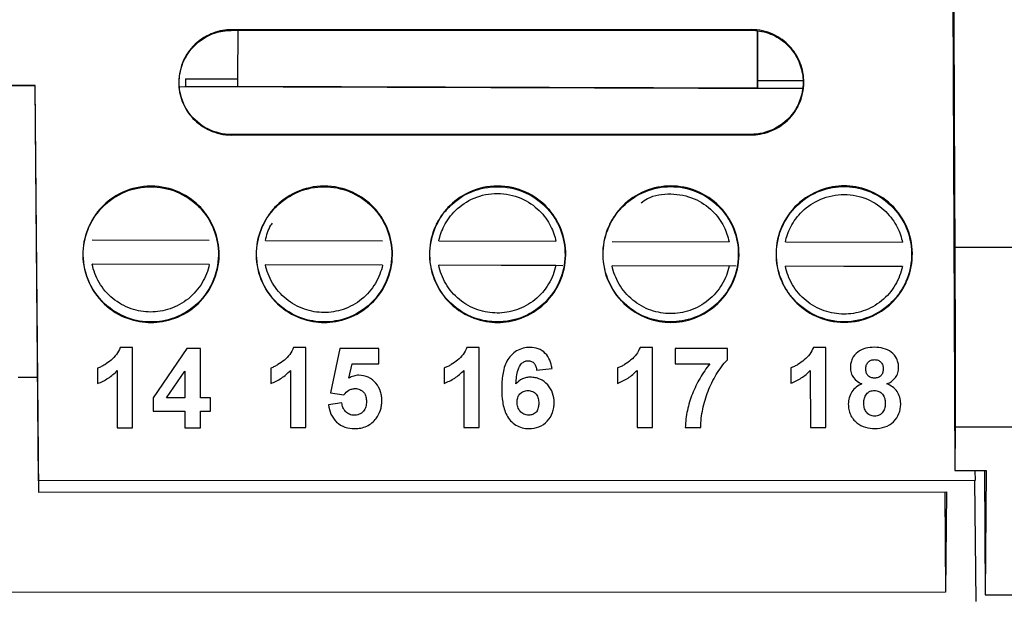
# Model space of a CAD drawing. Header units: millimetres. Extents: x 156812 to 157936, y 112087 to 113571.
# Tile 107 of 204: x 157464 to 157493, y 112742 to 112759. Entities that reach past the tile are written whole.
import ezdxf

# ---------------------------------------------------------------- set-up
doc = ezdxf.new("R2010")
doc.units = ezdxf.units.MM

msp = doc.modelspace()

# ---------------------------------------------------------------- linework, layer by layer
at = {"color": 7, "linetype": 'Continuous', "lineweight": 25}
for p, q in [((157491.264, 112759.595), (157491.329, 112745.684)), ((157470.446, 112758.376), (157470.45, 112758.395)), ((157470.446, 112758.376), (157485.446, 112758.381)), ((157485.45, 112758.4), (157470.45, 112758.395)), ((157470.635, 112758.376), (157470.631, 112756.978)), ((157485.446, 112758.381), (157485.45, 112758.4)), ((157485.629, 112756.715), (157485.634, 112758.348)), ((157485.635, 112758.348), (157485.631, 112756.932)), ((157469.131, 112756.982), (157470.631, 112756.978)), ((157398.643, 112756.764), (157464.782, 112756.784)), ((157464.789, 112756.786), (157461.681, 112756.785)), ((157464.782, 112756.784), (157464.784, 112756.785)), ((157464.784, 112756.785), (157464.789, 112756.786)), ((157464.784, 112756.785), (157464.89, 112745.063)), ((157464.891, 112745.385), (157464.789, 112756.786)), ((157468.957, 112756.757), (157486.923, 112756.703)), ((157469.131, 112756.757), (157469.129, 112756.765)), ((157470.631, 112756.752), (157469.131, 112756.757)), ((157485.629, 112756.715), (157470.631, 112756.761)), ((157485.631, 112756.707), (157485.629, 112756.715)), ((157485.631, 112756.932), (157486.941, 112756.928)), ((157486.923, 112756.703), (157485.631, 112756.707)), ((157485.447, 112755.379), (157470.447, 112755.375)), ((157470.447, 112755.375), (157470.451, 112755.359)), ((157470.451, 112755.359), (157485.451, 112755.364)), ((157485.451, 112755.364), (157485.447, 112755.379)), ((157466.437, 112752.335), (157469.815, 112752.325)), ((157471.437, 112752.32), (157474.815, 112752.31)), ((157476.437, 112752.305), (157479.815, 112752.295)), ((157481.437, 112752.29), (157484.815, 112752.28)), ((157486.437, 112752.275), (157489.815, 112752.265)), ((157491.324, 112752.129), (157540.783, 112752.144)), ((157469.813, 112751.625), (157466.435, 112751.635)), ((157466.442, 112751.642), (157469.805, 112751.632)), ((157474.813, 112751.61), (157471.435, 112751.62)), ((157471.442, 112751.627), (157474.717, 112751.617)), ((157479.813, 112751.595), (157476.435, 112751.605)), ((157476.442, 112751.612), (157480.015, 112751.601)), ((157484.813, 112751.58), (157481.435, 112751.59)), ((157481.441, 112751.597), (157485.015, 112751.586)), ((157489.813, 112751.565), (157486.435, 112751.575)), ((157486.441, 112751.582), (157489.805, 112751.572)), ((157467.6, 112749.23), (157467.243, 112749.23)), ((157467.6, 112746.919), (157467.6, 112749.23)), ((157469.17, 112749.201), (157468.193, 112747.777)), ((157469.556, 112749.201), (157469.17, 112749.201)), ((157469.556, 112747.779), (157469.556, 112749.201)), ((157472.6, 112749.232), (157472.243, 112749.232)), ((157472.6, 112746.92), (157472.6, 112749.232)), ((157473.578, 112749.202), (157473.311, 112747.923)), ((157474.704, 112749.203), (157473.578, 112749.202)), ((157474.704, 112748.758), (157474.704, 112749.203)), ((157477.6, 112749.233), (157477.243, 112749.233)), ((157477.6, 112746.922), (157477.6, 112749.233)), ((157482.6, 112749.235), (157482.243, 112749.235)), ((157482.6, 112746.923), (157482.6, 112749.235)), ((157484.763, 112749.206), (157483.252, 112749.205)), ((157483.252, 112749.205), (157483.252, 112748.761)), ((157484.763, 112748.88), (157484.763, 112749.206)), ((157487.6, 112749.236), (157487.243, 112749.236)), ((157487.6, 112746.925), (157487.6, 112749.236)), ((157473.844, 112748.345), (157473.934, 112748.758)), ((157473.934, 112748.758), (157474.704, 112748.758)), ((157483.252, 112748.761), (157484.26, 112748.761)), ((157466.592, 112748.637), (157466.593, 112748.193)), ((157467.155, 112748.564), (157467.156, 112746.919)), ((157468.583, 112747.778), (157469.111, 112748.548)), ((157469.111, 112748.548), (157469.112, 112747.778)), ((157471.592, 112748.639), (157471.592, 112748.194)), ((157472.155, 112748.566), (157472.156, 112746.92)), ((157476.592, 112748.64), (157476.592, 112748.196)), ((157477.155, 112748.567), (157477.156, 112746.922)), ((157479.259, 112748.582), (157479.704, 112748.63)), ((157481.592, 112748.642), (157481.592, 112748.197)), ((157482.155, 112748.569), (157482.156, 112746.923)), ((157486.592, 112748.643), (157486.592, 112748.199)), ((157487.155, 112748.57), (157487.156, 112746.924)), ((157464.304, 112748.38), (157464.86, 112748.379)), ((157473.311, 112747.923), (157473.699, 112747.869)), ((157468.193, 112747.777), (157468.193, 112747.393)), ((157469.112, 112747.778), (157468.583, 112747.778)), ((157469.852, 112747.779), (157469.556, 112747.779)), ((157469.853, 112747.393), (157469.852, 112747.779)), ((157473.637, 112747.632), (157473.252, 112747.582)), ((157468.193, 112747.393), (157469.112, 112747.393)), ((157469.112, 112747.393), (157469.112, 112746.919)), ((157469.556, 112746.919), (157469.556, 112747.393)), ((157469.556, 112747.393), (157469.853, 112747.393)), ((157467.156, 112746.919), (157467.6, 112746.919)), ((157469.112, 112746.919), (157469.556, 112746.919)), ((157472.156, 112746.92), (157472.6, 112746.92)), ((157477.156, 112746.922), (157477.6, 112746.922)), ((157482.156, 112746.923), (157482.6, 112746.923)), ((157483.549, 112746.923), (157483.993, 112746.924)), ((157487.156, 112746.924), (157487.6, 112746.925)), ((157491.338, 112746.936), (157491.329, 112745.684)), ((157540.752, 112746.95), (157491.338, 112746.936)), ((157491.329, 112745.684), (157492.229, 112745.684)), ((157491.906, 112745.684), (157491.908, 112745.393)), ((157492.181, 112745.684), (157492.197, 112742.094)), ((157492.229, 112745.684), (157492.204, 112742.097)), ((157464.891, 112745.385), (157464.89, 112745.063)), ((157491.905, 112745.393), (157464.891, 112745.385)), ((157491.936, 112741.902), (157491.905, 112745.393)), ((157464.89, 112745.063), (157491.088, 112745.071)), ((157491.032, 112745.071), (157491.058, 112742.17)), ((157491.088, 112745.071), (157491.058, 112742.17)), ((157491.058, 112742.17), (157407.673, 112742.145)), ((157492.204, 112742.097), (157492.197, 112742.094)), ((157492.197, 112742.094), (157493.197, 112742.094)), ((157492.204, 112742.097), (157493.204, 112742.097))]:
    msp.add_line(p, q, dxfattribs=at)
for centre in [(157493.224, 112756.863), (157494.724, 112756.858), (157509.724, 112756.813)]:
    msp.add_arc(centre, 24.093, 179.7157, 180.2518, dxfattribs=at)
msp.add_open_spline([(157491.291, 112759.609), (157491.302, 112757.114), (157491.313, 112754.621), (157491.324, 112752.129)], degree=3, dxfattribs=at)
for points, knots in [([(157470.45, 112758.395), (157470.286, 112758.395), (157470.105, 112758.368), (157469.742, 112758.234), (157469.56, 112758.125), (157469.249, 112757.829), (157469.121, 112757.642), (157468.96, 112757.237), (157468.926, 112757.021), (157468.942, 112756.617), (157468.99, 112756.429), (157469.095, 112756.189), (157469.134, 112756.118), (157469.226, 112755.976), (157469.281, 112755.906), (157469.47, 112755.704), (157469.633, 112755.582), (157470.014, 112755.409), (157470.232, 112755.359), (157470.451, 112755.359)], [0, 0, 0, 0, 0.125, 0.125, 0.25, 0.25, 0.375, 0.375, 0.5, 0.5, 0.625, 0.625, 0.6875, 0.6875, 0.75, 0.75, 0.875, 0.875, 1, 1, 1, 1]), ([(157470.447, 112755.375), (157470.223, 112755.375), (157469.983, 112755.428), (157469.554, 112755.645), (157469.367, 112755.808), (157469.198, 112756.041), (157469.166, 112756.091), (157469.113, 112756.184), (157469.089, 112756.233), (157469.025, 112756.383), (157468.993, 112756.488), (157468.962, 112756.648), (157468.955, 112756.702), (157468.95, 112756.769), (157468.949, 112756.783), (157468.948, 112756.803), (157468.946, 112756.832), (157468.946, 112756.862), (157468.946, 112756.961), (157468.953, 112757.043), (157468.995, 112757.292), (157469.053, 112757.462), (157469.233, 112757.776), (157469.354, 112757.92), (157469.637, 112758.152), (157469.798, 112758.24), (157470.126, 112758.352), (157470.291, 112758.376), (157470.446, 112758.376)], [0, 0, 0, 0, 0.125, 0.125, 0.25, 0.25, 0.28125, 0.28125, 0.3125, 0.3125, 0.375, 0.375, 0.40625, 0.40625, 0.414062, 0.414062, 0.421875, 0.4375, 0.4375, 0.5, 0.5, 0.625, 0.625, 0.75, 0.75, 0.875, 0.875, 1, 1, 1, 1]), ([(157485.446, 112758.381), (157485.611, 112758.381), (157485.784, 112758.353), (157486.114, 112758.236), (157486.271, 112758.146), (157486.541, 112757.922), (157486.653, 112757.788), (157486.78, 112757.574), (157486.814, 112757.503), (157486.874, 112757.351), (157486.897, 112757.272), (157486.932, 112757.112), (157486.942, 112757.031), (157486.948, 112756.909), (157486.948, 112756.868), (157486.946, 112756.818), (157486.946, 112756.808), (157486.945, 112756.788), (157486.944, 112756.773), (157486.94, 112756.733), (157486.937, 112756.705), (157486.904, 112756.457), (157486.819, 112756.225), (157486.536, 112755.819), (157486.338, 112755.648), (157485.9, 112755.429), (157485.663, 112755.379), (157485.447, 112755.379)], [0, 0, 0, 0, 0.125, 0.125, 0.25, 0.25, 0.375, 0.375, 0.4375, 0.4375, 0.5, 0.5, 0.5625, 0.5625, 0.59375, 0.59375, 0.601563, 0.601563, 0.609375, 0.609375, 0.625, 0.625, 0.75, 0.75, 0.875, 0.875, 1, 1, 1, 1]), ([(157485.451, 112755.364), (157485.616, 112755.364), (157485.796, 112755.391), (157486.16, 112755.526), (157486.342, 112755.635), (157486.653, 112755.931), (157486.78, 112756.118), (157486.942, 112756.523), (157486.975, 112756.739), (157486.96, 112757.143), (157486.912, 112757.33), (157486.807, 112757.57), (157486.768, 112757.642), (157486.675, 112757.783), (157486.621, 112757.854), (157486.431, 112758.055), (157486.269, 112758.178), (157485.888, 112758.351), (157485.669, 112758.4), (157485.45, 112758.4)], [0, 0, 0, 0, 0.125, 0.125, 0.25, 0.25, 0.375, 0.375, 0.5, 0.5, 0.625, 0.625, 0.6875, 0.6875, 0.75, 0.75, 0.875, 0.875, 1, 1, 1, 1]), ([(157468.132, 112753.885), (157467.848, 112753.885), (157467.565, 112753.821), (157467.072, 112753.597), (157466.861, 112753.438), (157466.616, 112753.177), (157466.546, 112753.086), (157466.426, 112752.902), (157466.375, 112752.809), (157466.24, 112752.499), (157466.177, 112752.256), (157466.157, 112751.732), (157466.201, 112751.452), (157466.411, 112750.927), (157466.576, 112750.685), (157466.979, 112750.302), (157467.215, 112750.161), (157467.686, 112749.987), (157467.92, 112749.952), (157468.133, 112749.952)], [0, 0, 0, 0, 0.125, 0.125, 0.25, 0.25, 0.3125, 0.3125, 0.375, 0.375, 0.5, 0.5, 0.625, 0.625, 0.75, 0.75, 0.875, 0.875, 1, 1, 1, 1]), ([(157468.129, 112749.967), (157467.918, 112749.967), (157467.685, 112750.001), (157467.218, 112750.174), (157466.985, 112750.314), (157466.585, 112750.694), (157466.421, 112750.934), (157466.213, 112751.454), (157466.17, 112751.732), (157466.19, 112752.251), (157466.251, 112752.492), (157466.364, 112752.749), (157466.388, 112752.798), (157466.42, 112752.857), (157466.426, 112752.868), (157466.439, 112752.892), (157466.447, 112752.905), (157466.47, 112752.944), (157466.487, 112752.97), (157466.572, 112753.099), (157466.652, 112753.198), (157466.923, 112753.472), (157467.146, 112753.622), (157467.627, 112753.819), (157467.884, 112753.867), (157468.128, 112753.867)], [0, 0, 0, 0, 0.125, 0.125, 0.25, 0.25, 0.375, 0.375, 0.5, 0.5, 0.625, 0.625, 0.65625, 0.65625, 0.664063, 0.664063, 0.671875, 0.671875, 0.6875, 0.6875, 0.75, 0.75, 0.875, 0.875, 1, 1, 1, 1]), ([(157468.128, 112753.867), (157468.372, 112753.867), (157468.628, 112753.82), (157469.11, 112753.622), (157469.333, 112753.472), (157469.604, 112753.199), (157469.684, 112753.1), (157469.769, 112752.971), (157469.786, 112752.945), (157469.809, 112752.906), (157469.817, 112752.893), (157469.83, 112752.87), (157469.862, 112752.811), (157469.893, 112752.75), (157470.005, 112752.493), (157470.067, 112752.252), (157470.087, 112751.733), (157470.044, 112751.455), (157469.836, 112750.935), (157469.673, 112750.695), (157469.273, 112750.314), (157469.04, 112750.175), (157468.573, 112750.002), (157468.34, 112749.967), (157468.129, 112749.967)], [0, 0, 0, 0, 0.125, 0.125, 0.25, 0.25, 0.3125, 0.3125, 0.328125, 0.328125, 0.335937, 0.335937, 0.34375, 0.375, 0.375, 0.5, 0.5, 0.625, 0.625, 0.75, 0.75, 0.875, 0.875, 1, 1, 1, 1]), ([(157468.133, 112749.952), (157468.346, 112749.952), (157468.58, 112749.987), (157469.051, 112750.162), (157469.287, 112750.303), (157469.69, 112750.686), (157469.855, 112750.928), (157470.064, 112751.453), (157470.108, 112751.733), (157470.087, 112752.257), (157470.025, 112752.5), (157469.889, 112752.81), (157469.839, 112752.903), (157469.719, 112753.087), (157469.648, 112753.178), (157469.403, 112753.439), (157469.192, 112753.598), (157468.698, 112753.822), (157468.416, 112753.886), (157468.132, 112753.885)], [0, 0, 0, 0, 0.125, 0.125, 0.25, 0.25, 0.375, 0.375, 0.5, 0.5, 0.625, 0.625, 0.6875, 0.6875, 0.75, 0.75, 0.875, 0.875, 1, 1, 1, 1]), ([(157473.132, 112753.887), (157472.848, 112753.887), (157472.565, 112753.823), (157472.072, 112753.598), (157471.861, 112753.44), (157471.616, 112753.178), (157471.546, 112753.087), (157471.426, 112752.903), (157471.375, 112752.811), (157471.24, 112752.5), (157471.177, 112752.257), (157471.157, 112751.734), (157471.201, 112751.453), (157471.411, 112750.929), (157471.576, 112750.687), (157471.979, 112750.304), (157472.215, 112750.163), (157472.686, 112749.989), (157472.92, 112749.954), (157473.133, 112749.954)], [0, 0, 0, 0, 0.125, 0.125, 0.25, 0.25, 0.3125, 0.3125, 0.375, 0.375, 0.5, 0.5, 0.625, 0.625, 0.75, 0.75, 0.875, 0.875, 1, 1, 1, 1]), ([(157473.129, 112749.968), (157472.918, 112749.968), (157472.685, 112750.003), (157472.218, 112750.176), (157471.984, 112750.315), (157471.585, 112750.695), (157471.421, 112750.935), (157471.213, 112751.455), (157471.17, 112751.733), (157471.19, 112752.252), (157471.251, 112752.493), (157471.364, 112752.75), (157471.388, 112752.799), (157471.42, 112752.858), (157471.426, 112752.87), (157471.439, 112752.893), (157471.447, 112752.906), (157471.47, 112752.946), (157471.487, 112752.972), (157471.572, 112753.101), (157471.652, 112753.199), (157471.923, 112753.473), (157472.146, 112753.623), (157472.627, 112753.821), (157472.884, 112753.868), (157473.128, 112753.869)], [0, 0, 0, 0, 0.125, 0.125, 0.25, 0.25, 0.375, 0.375, 0.5, 0.5, 0.625, 0.625, 0.65625, 0.65625, 0.664063, 0.664063, 0.671875, 0.671875, 0.6875, 0.6875, 0.75, 0.75, 0.875, 0.875, 1, 1, 1, 1]), ([(157473.128, 112753.869), (157473.372, 112753.869), (157473.628, 112753.821), (157474.11, 112753.624), (157474.333, 112753.474), (157474.604, 112753.2), (157474.684, 112753.101), (157474.769, 112752.973), (157474.786, 112752.947), (157474.809, 112752.907), (157474.817, 112752.894), (157474.83, 112752.871), (157474.862, 112752.813), (157474.893, 112752.751), (157475.005, 112752.494), (157475.067, 112752.254), (157475.087, 112751.734), (157475.044, 112751.457), (157474.836, 112750.936), (157474.673, 112750.696), (157474.273, 112750.316), (157474.04, 112750.176), (157473.573, 112750.003), (157473.34, 112749.968), (157473.129, 112749.968)], [0, 0, 0, 0, 0.125, 0.125, 0.25, 0.25, 0.3125, 0.3125, 0.328125, 0.328125, 0.335937, 0.335937, 0.34375, 0.375, 0.375, 0.5, 0.5, 0.625, 0.625, 0.75, 0.75, 0.875, 0.875, 1, 1, 1, 1]), ([(157473.133, 112749.954), (157473.346, 112749.954), (157473.58, 112749.989), (157474.051, 112750.164), (157474.287, 112750.304), (157474.69, 112750.688), (157474.855, 112750.93), (157475.064, 112751.455), (157475.108, 112751.735), (157475.087, 112752.258), (157475.025, 112752.501), (157474.889, 112752.812), (157474.839, 112752.904), (157474.719, 112753.088), (157474.648, 112753.179), (157474.403, 112753.441), (157474.192, 112753.599), (157473.698, 112753.823), (157473.416, 112753.887), (157473.132, 112753.887)], [0, 0, 0, 0, 0.125, 0.125, 0.25, 0.25, 0.375, 0.375, 0.5, 0.5, 0.625, 0.625, 0.6875, 0.6875, 0.75, 0.75, 0.875, 0.875, 1, 1, 1, 1]), ([(157478.132, 112753.888), (157477.848, 112753.888), (157477.565, 112753.824), (157477.072, 112753.6), (157476.861, 112753.441), (157476.616, 112753.18), (157476.546, 112753.089), (157476.426, 112752.905), (157476.375, 112752.812), (157476.24, 112752.502), (157476.177, 112752.259), (157476.157, 112751.735), (157476.201, 112751.455), (157476.411, 112750.93), (157476.576, 112750.688), (157476.979, 112750.305), (157477.215, 112750.164), (157477.686, 112749.99), (157477.92, 112749.955), (157478.133, 112749.955)], [0, 0, 0, 0, 0.125, 0.125, 0.25, 0.25, 0.3125, 0.3125, 0.375, 0.375, 0.5, 0.5, 0.625, 0.625, 0.75, 0.75, 0.875, 0.875, 1, 1, 1, 1]), ([(157478.129, 112749.97), (157477.918, 112749.97), (157477.685, 112750.004), (157477.218, 112750.177), (157476.984, 112750.317), (157476.585, 112750.697), (157476.421, 112750.937), (157476.213, 112751.457), (157476.17, 112751.735), (157476.19, 112752.254), (157476.251, 112752.495), (157476.364, 112752.752), (157476.388, 112752.801), (157476.42, 112752.86), (157476.426, 112752.871), (157476.439, 112752.895), (157476.447, 112752.908), (157476.47, 112752.947), (157476.487, 112752.973), (157476.572, 112753.102), (157476.652, 112753.201), (157476.923, 112753.475), (157477.146, 112753.625), (157477.627, 112753.822), (157477.884, 112753.87), (157478.128, 112753.87)], [0, 0, 0, 0, 0.125, 0.125, 0.25, 0.25, 0.375, 0.375, 0.5, 0.5, 0.625, 0.625, 0.65625, 0.65625, 0.664062, 0.664062, 0.671875, 0.671875, 0.6875, 0.6875, 0.75, 0.75, 0.875, 0.875, 1, 1, 1, 1]), ([(157478.128, 112753.87), (157478.372, 112753.87), (157478.628, 112753.823), (157479.11, 112753.625), (157479.332, 112753.475), (157479.604, 112753.202), (157479.684, 112753.103), (157479.769, 112752.974), (157479.786, 112752.948), (157479.809, 112752.909), (157479.817, 112752.896), (157479.83, 112752.872), (157479.862, 112752.814), (157479.893, 112752.753), (157480.005, 112752.496), (157480.067, 112752.255), (157480.087, 112751.736), (157480.044, 112751.458), (157479.836, 112750.938), (157479.673, 112750.698), (157479.273, 112750.317), (157479.04, 112750.178), (157478.573, 112750.005), (157478.34, 112749.97), (157478.129, 112749.97)], [0, 0, 0, 0, 0.125, 0.125, 0.25, 0.25, 0.3125, 0.3125, 0.328125, 0.328125, 0.335938, 0.335938, 0.34375, 0.375, 0.375, 0.5, 0.5, 0.625, 0.625, 0.75, 0.75, 0.875, 0.875, 1, 1, 1, 1]), ([(157478.133, 112749.955), (157478.346, 112749.955), (157478.58, 112749.99), (157479.051, 112750.165), (157479.287, 112750.306), (157479.69, 112750.689), (157479.855, 112750.931), (157480.064, 112751.456), (157480.108, 112751.736), (157480.087, 112752.26), (157480.025, 112752.503), (157479.889, 112752.813), (157479.839, 112752.906), (157479.719, 112753.09), (157479.648, 112753.181), (157479.403, 112753.442), (157479.192, 112753.601), (157478.698, 112753.825), (157478.416, 112753.889), (157478.132, 112753.888)], [0, 0, 0, 0, 0.125, 0.125, 0.25, 0.25, 0.375, 0.375, 0.5, 0.5, 0.625, 0.625, 0.6875, 0.6875, 0.75, 0.75, 0.875, 0.875, 1, 1, 1, 1]), ([(157483.132, 112753.89), (157482.886, 112753.89), (157482.627, 112753.842), (157482.142, 112753.642), (157481.917, 112753.491), (157481.644, 112753.215), (157481.563, 112753.115), (157481.477, 112752.985), (157481.46, 112752.959), (157481.437, 112752.919), (157481.429, 112752.906), (157481.416, 112752.883), (157481.383, 112752.824), (157481.353, 112752.762), (157481.24, 112752.503), (157481.177, 112752.26), (157481.157, 112751.737), (157481.201, 112751.456), (157481.411, 112750.932), (157481.576, 112750.69), (157481.979, 112750.307), (157482.215, 112750.166), (157482.686, 112749.992), (157482.92, 112749.957), (157483.133, 112749.957)], [0, 0, 0, 0, 0.125, 0.125, 0.25, 0.25, 0.3125, 0.3125, 0.328125, 0.328125, 0.335938, 0.335938, 0.34375, 0.375, 0.375, 0.5, 0.5, 0.625, 0.625, 0.75, 0.75, 0.875, 0.875, 1, 1, 1, 1]), ([(157483.129, 112749.971), (157482.918, 112749.971), (157482.685, 112750.006), (157482.218, 112750.179), (157481.984, 112750.318), (157481.585, 112750.698), (157481.421, 112750.938), (157481.213, 112751.458), (157481.17, 112751.736), (157481.19, 112752.255), (157481.251, 112752.496), (157481.364, 112752.753), (157481.388, 112752.802), (157481.42, 112752.861), (157481.426, 112752.873), (157481.439, 112752.896), (157481.447, 112752.909), (157481.47, 112752.949), (157481.487, 112752.975), (157481.572, 112753.104), (157481.652, 112753.202), (157481.923, 112753.476), (157482.146, 112753.626), (157482.627, 112753.824), (157482.884, 112753.871), (157483.128, 112753.872)], [0, 0, 0, 0, 0.125, 0.125, 0.25, 0.25, 0.375, 0.375, 0.5, 0.5, 0.625, 0.625, 0.65625, 0.65625, 0.664062, 0.664062, 0.671875, 0.671875, 0.6875, 0.6875, 0.75, 0.75, 0.875, 0.875, 1, 1, 1, 1]), ([(157483.128, 112753.872), (157483.372, 112753.872), (157483.628, 112753.824), (157484.11, 112753.627), (157484.332, 112753.477), (157484.604, 112753.203), (157484.684, 112753.104), (157484.769, 112752.976), (157484.786, 112752.95), (157484.809, 112752.91), (157484.817, 112752.897), (157484.83, 112752.874), (157484.862, 112752.816), (157484.893, 112752.754), (157485.005, 112752.497), (157485.067, 112752.257), (157485.087, 112751.737), (157485.044, 112751.46), (157484.836, 112750.939), (157484.673, 112750.699), (157484.273, 112750.319), (157484.04, 112750.179), (157483.573, 112750.006), (157483.34, 112749.971), (157483.129, 112749.971)], [0, 0, 0, 0, 0.125, 0.125, 0.25, 0.25, 0.3125, 0.3125, 0.328125, 0.328125, 0.335938, 0.335938, 0.34375, 0.375, 0.375, 0.5, 0.5, 0.625, 0.625, 0.75, 0.75, 0.875, 0.875, 1, 1, 1, 1]), ([(157483.133, 112749.957), (157483.346, 112749.957), (157483.58, 112749.992), (157484.051, 112750.167), (157484.287, 112750.307), (157484.69, 112750.691), (157484.855, 112750.933), (157485.064, 112751.458), (157485.108, 112751.738), (157485.087, 112752.261), (157485.025, 112752.504), (157484.912, 112752.763), (157484.887, 112752.813), (157484.855, 112752.872), (157484.849, 112752.884), (157484.835, 112752.907), (157484.828, 112752.92), (157484.804, 112752.96), (157484.787, 112752.986), (157484.701, 112753.116), (157484.62, 112753.216), (157484.347, 112753.492), (157484.122, 112753.643), (157483.637, 112753.842), (157483.378, 112753.89), (157483.132, 112753.89)], [0, 0, 0, 0, 0.125, 0.125, 0.25, 0.25, 0.375, 0.375, 0.5, 0.5, 0.625, 0.625, 0.65625, 0.65625, 0.664062, 0.664062, 0.671875, 0.671875, 0.6875, 0.6875, 0.75, 0.75, 0.875, 0.875, 1, 1, 1, 1]), ([(157488.132, 112753.891), (157487.919, 112753.891), (157487.685, 112753.856), (157487.214, 112753.682), (157486.978, 112753.541), (157486.575, 112753.158), (157486.41, 112752.915), (157486.201, 112752.391), (157486.157, 112752.11), (157486.177, 112751.587), (157486.24, 112751.344), (157486.376, 112751.033), (157486.426, 112750.941), (157486.546, 112750.757), (157486.617, 112750.666), (157486.862, 112750.405), (157487.073, 112750.246), (157487.566, 112750.022), (157487.849, 112749.958), (157488.133, 112749.958)], [0, 0, 0, 0, 0.125, 0.125, 0.25, 0.25, 0.375, 0.375, 0.5, 0.5, 0.625, 0.625, 0.6875, 0.6875, 0.75, 0.75, 0.875, 0.875, 1, 1, 1, 1]), ([(157488.129, 112749.973), (157487.848, 112749.973), (157487.567, 112750.036), (157487.077, 112750.258), (157486.869, 112750.415), (157486.625, 112750.675), (157486.556, 112750.765), (157486.436, 112750.947), (157486.387, 112751.039), (157486.252, 112751.347), (157486.19, 112751.588), (157486.17, 112752.107), (157486.213, 112752.385), (157486.42, 112752.905), (157486.584, 112753.145), (157486.983, 112753.525), (157487.217, 112753.665), (157487.684, 112753.838), (157487.917, 112753.873), (157488.128, 112753.873)], [0, 0, 0, 0, 0.125, 0.125, 0.25, 0.25, 0.3125, 0.3125, 0.375, 0.375, 0.5, 0.5, 0.625, 0.625, 0.75, 0.75, 0.875, 0.875, 1, 1, 1, 1]), ([(157488.128, 112753.873), (157488.339, 112753.873), (157488.571, 112753.838), (157489.038, 112753.666), (157489.272, 112753.526), (157489.672, 112753.146), (157489.836, 112752.906), (157490.043, 112752.386), (157490.087, 112752.108), (157490.067, 112751.589), (157490.005, 112751.348), (157489.871, 112751.04), (157489.821, 112750.948), (157489.702, 112750.766), (157489.632, 112750.675), (157489.389, 112750.416), (157489.18, 112750.259), (157488.691, 112750.036), (157488.41, 112749.973), (157488.129, 112749.973)], [0, 0, 0, 0, 0.125, 0.125, 0.25, 0.25, 0.375, 0.375, 0.5, 0.5, 0.625, 0.625, 0.6875, 0.6875, 0.75, 0.75, 0.875, 0.875, 1, 1, 1, 1]), ([(157488.133, 112749.958), (157488.417, 112749.958), (157488.7, 112750.022), (157489.193, 112750.247), (157489.403, 112750.405), (157489.649, 112750.667), (157489.719, 112750.758), (157489.839, 112750.942), (157489.889, 112751.034), (157490.025, 112751.345), (157490.088, 112751.588), (157490.108, 112752.112), (157490.064, 112752.392), (157489.854, 112752.916), (157489.689, 112753.158), (157489.286, 112753.542), (157489.05, 112753.682), (157488.579, 112753.856), (157488.345, 112753.892), (157488.132, 112753.891)], [0, 0, 0, 0, 0.125, 0.125, 0.25, 0.25, 0.3125, 0.3125, 0.375, 0.375, 0.5, 0.5, 0.625, 0.625, 0.75, 0.75, 0.875, 0.875, 1, 1, 1, 1]), ([(157476.437, 112752.305), (157476.466, 112752.443), (157476.515, 112752.591), (157476.671, 112752.894), (157476.78, 112753.049), (157477.068, 112753.328), (157477.248, 112753.453), (157477.663, 112753.627), (157477.896, 112753.676), (157478.364, 112753.674), (157478.597, 112753.624), (157479.01, 112753.447), (157479.19, 112753.322), (157479.477, 112753.04), (157479.584, 112752.885), (157479.739, 112752.582), (157479.787, 112752.433), (157479.815, 112752.295)], [0, 0, 0, 0, 0.125, 0.125, 0.25, 0.25, 0.375, 0.375, 0.5, 0.5, 0.625, 0.625, 0.75, 0.75, 0.875, 0.875, 1, 1, 1, 1]), ([(157482.273, 112753.404), (157482.332, 112753.447), (157482.579, 112753.624), (157483.136, 112753.697), (157483.805, 112753.57), (157484.336, 112753.209), (157484.677, 112752.758), (157484.772, 112752.429), (157484.815, 112752.28)], [0, 0, 0, 0, 0.0674497, 0.2789871, 0.4905245, 0.6864544, 0.8571092, 1, 1, 1, 1]), ([(157486.437, 112752.275), (157486.466, 112752.413), (157486.514, 112752.561), (157486.671, 112752.864), (157486.78, 112753.018), (157487.068, 112753.298), (157487.248, 112753.422), (157487.663, 112753.597), (157487.896, 112753.645), (157488.364, 112753.644), (157488.597, 112753.594), (157489.01, 112753.417), (157489.19, 112753.291), (157489.476, 112753.01), (157489.584, 112752.855), (157489.739, 112752.551), (157489.787, 112752.402), (157489.815, 112752.265)], [0, 0, 0, 0, 0.125, 0.125, 0.25, 0.25, 0.375, 0.375, 0.5, 0.5, 0.625, 0.625, 0.75, 0.75, 0.875, 0.875, 1, 1, 1, 1]), ([(157471.437, 112752.32), (157471.472, 112752.475), (157471.512, 112752.656), (157471.623, 112752.799), (157471.638, 112752.819)], [0, 0, 0, 0, 0.858932, 1, 1, 1, 1]), ([(157491.324, 112752.129), (157491.327, 112751.539), (157491.329, 112750.93), (157491.333, 112749.763), (157491.335, 112749.208), (157491.338, 112748.249), (157491.338, 112747.846), (157491.339, 112747.243), (157491.339, 112747.042), (157491.338, 112746.936)], [0, 0, 0, 0, 0.25, 0.25, 0.5, 0.5, 0.75, 0.75, 1, 1, 1, 1]), ([(157468.12, 112750.255), (157467.938, 112750.256), (157467.746, 112750.286), (157467.372, 112750.416), (157467.19, 112750.516), (157466.874, 112750.775), (157466.74, 112750.934), (157466.538, 112751.275), (157466.471, 112751.458), (157466.435, 112751.635)], [0, 0, 0, 0, 0.25, 0.25, 0.5, 0.5, 0.75, 0.75, 1, 1, 1, 1]), ([(157469.813, 112751.625), (157469.776, 112751.448), (157469.707, 112751.265), (157469.504, 112750.925), (157469.369, 112750.768), (157469.051, 112750.511), (157468.869, 112750.411), (157468.494, 112750.284), (157468.301, 112750.255), (157468.12, 112750.255)], [0, 0, 0, 0, 0.25, 0.25, 0.5, 0.5, 0.75, 0.75, 1, 1, 1, 1]), ([(157473.12, 112750.24), (157472.938, 112750.241), (157472.746, 112750.271), (157472.372, 112750.401), (157472.19, 112750.501), (157471.874, 112750.76), (157471.739, 112750.918), (157471.538, 112751.26), (157471.471, 112751.442), (157471.435, 112751.62)], [0, 0, 0, 0, 0.25, 0.25, 0.5, 0.5, 0.75, 0.75, 1, 1, 1, 1]), ([(157474.813, 112751.61), (157474.776, 112751.432), (157474.707, 112751.25), (157474.504, 112750.91), (157474.369, 112750.753), (157474.051, 112750.496), (157473.869, 112750.396), (157473.494, 112750.268), (157473.301, 112750.24), (157473.12, 112750.24)], [0, 0, 0, 0, 0.25, 0.25, 0.5, 0.5, 0.75, 0.75, 1, 1, 1, 1]), ([(157478.12, 112750.225), (157477.938, 112750.226), (157477.746, 112750.256), (157477.372, 112750.386), (157477.19, 112750.486), (157476.874, 112750.745), (157476.739, 112750.903), (157476.538, 112751.245), (157476.471, 112751.427), (157476.435, 112751.605)], [0, 0, 0, 0, 0.25, 0.25, 0.5, 0.5, 0.75, 0.75, 1, 1, 1, 1]), ([(157479.813, 112751.595), (157479.776, 112751.417), (157479.707, 112751.235), (157479.504, 112750.895), (157479.369, 112750.738), (157479.051, 112750.48), (157478.869, 112750.381), (157478.493, 112750.253), (157478.301, 112750.225), (157478.12, 112750.225)], [0, 0, 0, 0, 0.25, 0.25, 0.5, 0.5, 0.75, 0.75, 1, 1, 1, 1]), ([(157483.12, 112750.21), (157482.938, 112750.21), (157482.746, 112750.24), (157482.371, 112750.37), (157482.19, 112750.471), (157481.874, 112750.73), (157481.739, 112750.888), (157481.538, 112751.23), (157481.471, 112751.412), (157481.435, 112751.59)], [0, 0, 0, 0, 0.25, 0.25, 0.5, 0.5, 0.75, 0.75, 1, 1, 1, 1]), ([(157484.813, 112751.58), (157484.776, 112751.402), (157484.707, 112751.22), (157484.504, 112750.88), (157484.369, 112750.722), (157484.051, 112750.465), (157483.869, 112750.366), (157483.493, 112750.238), (157483.301, 112750.209), (157483.12, 112750.21)], [0, 0, 0, 0, 0.25, 0.25, 0.5, 0.5, 0.75, 0.75, 1, 1, 1, 1]), ([(157488.12, 112750.195), (157487.938, 112750.195), (157487.746, 112750.225), (157487.371, 112750.355), (157487.19, 112750.456), (157486.874, 112750.715), (157486.739, 112750.873), (157486.538, 112751.214), (157486.471, 112751.397), (157486.435, 112751.575)], [0, 0, 0, 0, 0.25, 0.25, 0.5, 0.5, 0.75, 0.75, 1, 1, 1, 1]), ([(157489.813, 112751.565), (157489.775, 112751.387), (157489.707, 112751.205), (157489.504, 112750.865), (157489.369, 112750.707), (157489.051, 112750.45), (157488.869, 112750.351), (157488.493, 112750.223), (157488.301, 112750.194), (157488.12, 112750.195)], [0, 0, 0, 0, 0.25, 0.25, 0.5, 0.5, 0.75, 0.75, 1, 1, 1, 1]), ([(157467.243, 112749.23), (157467.216, 112749.159), (157467.182, 112749.092), (157467.093, 112748.97), (157467.038, 112748.915), (157466.922, 112748.819), (157466.861, 112748.775), (157466.764, 112748.715), (157466.731, 112748.697), (157466.663, 112748.664), (157466.628, 112748.65), (157466.592, 112748.637)], [0, 0, 0, 0, 0.25, 0.25, 0.5, 0.5, 0.75, 0.75, 0.875, 0.875, 1, 1, 1, 1]), ([(157472.243, 112749.232), (157472.216, 112749.16), (157472.182, 112749.093), (157472.093, 112748.971), (157472.038, 112748.917), (157471.922, 112748.821), (157471.861, 112748.777), (157471.764, 112748.717), (157471.731, 112748.698), (157471.663, 112748.665), (157471.628, 112748.652), (157471.592, 112748.639)], [0, 0, 0, 0, 0.25, 0.25, 0.5, 0.5, 0.75, 0.75, 0.875, 0.875, 1, 1, 1, 1]), ([(157477.243, 112749.233), (157477.216, 112749.162), (157477.182, 112749.095), (157477.093, 112748.973), (157477.038, 112748.918), (157476.922, 112748.822), (157476.861, 112748.778), (157476.764, 112748.718), (157476.731, 112748.7), (157476.663, 112748.667), (157476.628, 112748.653), (157476.592, 112748.64)], [0, 0, 0, 0, 0.25, 0.25, 0.5, 0.5, 0.75, 0.75, 0.875, 0.875, 1, 1, 1, 1]), ([(157479.069, 112749.234), (157479.001, 112749.232), (157478.933, 112749.226), (157478.802, 112749.192), (157478.737, 112749.166), (157478.564, 112749.062), (157478.467, 112748.959), (157478.337, 112748.718), (157478.302, 112748.586), (157478.26, 112748.318), (157478.254, 112748.182), (157478.252, 112748.047)], [0, 0, 0, 0, 0.125, 0.125, 0.25, 0.25, 0.5, 0.5, 0.75, 0.75, 1, 1, 1, 1]), ([(157479.704, 112748.63), (157479.69, 112748.71), (157479.672, 112748.788), (157479.61, 112748.935), (157479.566, 112749.005), (157479.452, 112749.119), (157479.383, 112749.165), (157479.231, 112749.222), (157479.151, 112749.232), (157479.069, 112749.234)], [0, 0, 0, 0, 0.25, 0.25, 0.5, 0.5, 0.75, 0.75, 1, 1, 1, 1]), ([(157482.243, 112749.235), (157482.216, 112749.163), (157482.182, 112749.096), (157482.093, 112748.974), (157482.038, 112748.92), (157481.922, 112748.824), (157481.861, 112748.78), (157481.764, 112748.72), (157481.731, 112748.701), (157481.663, 112748.668), (157481.628, 112748.655), (157481.592, 112748.642)], [0, 0, 0, 0, 0.25, 0.25, 0.5, 0.5, 0.75, 0.75, 0.875, 0.875, 1, 1, 1, 1]), ([(157487.243, 112749.236), (157487.216, 112749.165), (157487.182, 112749.098), (157487.093, 112748.976), (157487.038, 112748.921), (157486.922, 112748.825), (157486.861, 112748.781), (157486.764, 112748.721), (157486.731, 112748.703), (157486.663, 112748.67), (157486.628, 112748.656), (157486.592, 112748.643)], [0, 0, 0, 0, 0.25, 0.25, 0.5, 0.5, 0.75, 0.75, 0.875, 0.875, 1, 1, 1, 1]), ([(157489.007, 112749.237), (157488.922, 112749.235), (157488.838, 112749.229), (157488.674, 112749.187), (157488.593, 112749.152), (157488.458, 112749.046), (157488.402, 112748.979), (157488.346, 112748.862), (157488.333, 112748.822), (157488.315, 112748.738), (157488.312, 112748.694), (157488.311, 112748.651)], [0, 0, 0, 0, 0.25, 0.25, 0.5, 0.5, 0.75, 0.75, 0.875, 0.875, 1, 1, 1, 1]), ([(157489.704, 112748.651), (157489.703, 112748.694), (157489.7, 112748.737), (157489.682, 112748.82), (157489.669, 112748.862), (157489.614, 112748.977), (157489.558, 112749.044), (157489.424, 112749.149), (157489.344, 112749.185), (157489.179, 112749.229), (157489.093, 112749.235), (157489.007, 112749.237)], [0, 0, 0, 0, 0.125, 0.125, 0.25, 0.25, 0.5, 0.5, 0.75, 0.75, 1, 1, 1, 1]), ([(157478.663, 112748.181), (157478.672, 112748.319), (157478.683, 112748.458), (157478.744, 112748.658), (157478.776, 112748.721), (157478.851, 112748.793), (157478.879, 112748.814), (157478.943, 112748.841), (157478.978, 112748.847), (157479.013, 112748.848)], [0, 0, 0, 0, 0.5, 0.5, 0.75, 0.75, 0.875, 0.875, 1, 1, 1, 1]), ([(157479.013, 112748.848), (157479.046, 112748.847), (157479.079, 112748.843), (157479.142, 112748.817), (157479.17, 112748.796), (157479.213, 112748.744), (157479.229, 112748.713), (157479.25, 112748.649), (157479.255, 112748.615), (157479.259, 112748.582)], [0, 0, 0, 0, 0.25, 0.25, 0.5, 0.5, 0.75, 0.75, 1, 1, 1, 1]), ([(157484.26, 112748.761), (157484.154, 112748.63), (157484.057, 112748.494), (157483.889, 112748.203), (157483.816, 112748.053), (157483.693, 112747.74), (157483.644, 112747.581), (157483.573, 112747.257), (157483.555, 112747.091), (157483.549, 112746.923)], [0, 0, 0, 0, 0.25, 0.25, 0.5, 0.5, 0.75, 0.75, 1, 1, 1, 1]), ([(157483.993, 112746.924), (157483.995, 112747.103), (157484.017, 112747.281), (157484.091, 112747.632), (157484.141, 112747.804), (157484.272, 112748.138), (157484.352, 112748.298), (157484.534, 112748.603), (157484.637, 112748.751), (157484.763, 112748.88)], [0, 0, 0, 0, 0.25, 0.25, 0.5, 0.5, 0.75, 0.75, 1, 1, 1, 1]), ([(157488.756, 112748.616), (157488.757, 112748.651), (157488.759, 112748.685), (157488.781, 112748.75), (157488.799, 112748.781), (157488.846, 112748.832), (157488.876, 112748.852), (157488.94, 112748.876), (157488.975, 112748.879), (157489.01, 112748.881)], [0, 0, 0, 0, 0.25, 0.25, 0.5, 0.5, 0.75, 0.75, 1, 1, 1, 1]), ([(157489.01, 112748.881), (157489.044, 112748.879), (157489.078, 112748.876), (157489.141, 112748.851), (157489.17, 112748.832), (157489.216, 112748.782), (157489.234, 112748.751), (157489.255, 112748.687), (157489.258, 112748.652), (157489.259, 112748.618)], [0, 0, 0, 0, 0.25, 0.25, 0.5, 0.5, 0.75, 0.75, 1, 1, 1, 1]), ([(157466.593, 112748.193), (157466.698, 112748.234), (157466.801, 112748.284), (157466.991, 112748.409), (157467.076, 112748.483), (157467.155, 112748.564)], [0, 0, 0, 0, 0.5, 0.5, 1, 1, 1, 1]), ([(157471.592, 112748.194), (157471.698, 112748.235), (157471.801, 112748.285), (157471.991, 112748.41), (157472.076, 112748.485), (157472.155, 112748.566)], [0, 0, 0, 0, 0.5, 0.5, 1, 1, 1, 1]), ([(157474.129, 112748.432), (157474.079, 112748.43), (157474.028, 112748.424), (157473.932, 112748.394), (157473.887, 112748.37), (157473.844, 112748.345)], [0, 0, 0, 0, 0.5, 0.5, 1, 1, 1, 1]), ([(157474.793, 112747.683), (157474.792, 112747.73), (157474.79, 112747.776), (157474.778, 112747.867), (157474.768, 112747.912), (157474.727, 112748.045), (157474.681, 112748.129), (157474.56, 112748.272), (157474.486, 112748.332), (157474.316, 112748.414), (157474.223, 112748.429), (157474.129, 112748.432)], [0, 0, 0, 0, 0.125, 0.125, 0.25, 0.25, 0.5, 0.5, 0.75, 0.75, 1, 1, 1, 1]), ([(157476.592, 112748.196), (157476.698, 112748.237), (157476.801, 112748.287), (157476.991, 112748.412), (157477.076, 112748.486), (157477.155, 112748.567)], [0, 0, 0, 0, 0.5, 0.5, 1, 1, 1, 1]), ([(157481.592, 112748.197), (157481.698, 112748.238), (157481.801, 112748.288), (157481.991, 112748.413), (157482.076, 112748.488), (157482.155, 112748.569)], [0, 0, 0, 0, 0.5, 0.5, 1, 1, 1, 1]), ([(157486.592, 112748.199), (157486.698, 112748.24), (157486.801, 112748.29), (157486.991, 112748.415), (157487.076, 112748.489), (157487.155, 112748.57)], [0, 0, 0, 0, 0.5, 0.5, 1, 1, 1, 1]), ([(157488.311, 112748.651), (157488.313, 112748.6), (157488.318, 112748.549), (157488.348, 112748.451), (157488.371, 112748.404), (157488.459, 112748.279), (157488.55, 112748.222), (157488.645, 112748.182)], [0, 0, 0, 0, 0.25, 0.25, 0.5, 0.5, 1, 1, 1, 1]), ([(157489.006, 112748.348), (157488.972, 112748.349), (157488.937, 112748.352), (157488.872, 112748.377), (157488.843, 112748.397), (157488.796, 112748.449), (157488.78, 112748.48), (157488.759, 112748.547), (157488.757, 112748.582), (157488.756, 112748.616)], [0, 0, 0, 0, 0.25, 0.25, 0.5, 0.5, 0.75, 0.75, 1, 1, 1, 1]), ([(157489.259, 112748.618), (157489.258, 112748.583), (157489.256, 112748.549), (157489.235, 112748.482), (157489.218, 112748.45), (157489.172, 112748.398), (157489.142, 112748.378), (157489.077, 112748.353), (157489.041, 112748.349), (157489.006, 112748.348)], [0, 0, 0, 0, 0.25, 0.25, 0.5, 0.5, 0.75, 0.75, 1, 1, 1, 1]), ([(157489.367, 112748.182), (157489.414, 112748.203), (157489.46, 112748.225), (157489.542, 112748.285), (157489.579, 112748.321), (157489.641, 112748.404), (157489.665, 112748.45), (157489.697, 112748.548), (157489.702, 112748.599), (157489.704, 112748.651)], [0, 0, 0, 0, 0.25, 0.25, 0.5, 0.5, 0.75, 0.75, 1, 1, 1, 1]), ([(157479.08, 112748.374), (157479.041, 112748.373), (157479.001, 112748.371), (157478.923, 112748.354), (157478.885, 112748.342), (157478.778, 112748.292), (157478.717, 112748.239), (157478.663, 112748.181)], [0, 0, 0, 0, 0.25, 0.25, 0.5, 0.5, 1, 1, 1, 1]), ([(157479.764, 112747.646), (157479.761, 112747.739), (157479.751, 112747.83), (157479.691, 112748.005), (157479.642, 112748.086), (157479.514, 112748.224), (157479.439, 112748.281), (157479.31, 112748.337), (157479.266, 112748.351), (157479.175, 112748.37), (157479.127, 112748.373), (157479.08, 112748.374)], [0, 0, 0, 0, 0.25, 0.25, 0.5, 0.5, 0.75, 0.75, 0.875, 0.875, 1, 1, 1, 1]), ([(157488.645, 112748.182), (157488.587, 112748.157), (157488.533, 112748.127), (157488.433, 112748.053), (157488.389, 112748.006), (157488.321, 112747.901), (157488.295, 112747.843), (157488.26, 112747.722), (157488.255, 112747.659), (157488.252, 112747.596)], [0, 0, 0, 0, 0.25, 0.25, 0.5, 0.5, 0.75, 0.75, 1, 1, 1, 1]), ([(157489.764, 112747.615), (157489.763, 112747.677), (157489.756, 112747.738), (157489.72, 112747.856), (157489.693, 112747.912), (157489.623, 112748.012), (157489.579, 112748.057), (157489.48, 112748.13), (157489.424, 112748.158), (157489.367, 112748.182)], [0, 0, 0, 0, 0.25, 0.25, 0.5, 0.5, 0.75, 0.75, 1, 1, 1, 1]), ([(157473.699, 112747.869), (157473.741, 112747.918), (157473.786, 112747.964), (157473.868, 112748.012), (157473.898, 112748.025), (157473.959, 112748.042), (157473.991, 112748.046), (157474.023, 112748.047)], [0, 0, 0, 0, 0.5, 0.5, 0.75, 0.75, 1, 1, 1, 1]), ([(157474.023, 112748.047), (157474.07, 112748.046), (157474.117, 112748.04), (157474.203, 112748.002), (157474.242, 112747.974), (157474.302, 112747.902), (157474.321, 112747.858), (157474.345, 112747.768), (157474.348, 112747.72), (157474.349, 112747.673)], [0, 0, 0, 0, 0.25, 0.25, 0.5, 0.5, 0.75, 0.75, 1, 1, 1, 1]), ([(157478.252, 112748.047), (157478.253, 112747.915), (157478.26, 112747.784), (157478.3, 112747.526), (157478.334, 112747.396), (157478.457, 112747.163), (157478.549, 112747.063), (157478.717, 112746.96), (157478.777, 112746.934), (157478.905, 112746.9), (157478.971, 112746.894), (157479.037, 112746.892)], [0, 0, 0, 0, 0.25, 0.25, 0.5, 0.5, 0.75, 0.75, 0.875, 0.875, 1, 1, 1, 1]), ([(157478.697, 112747.656), (157478.697, 112747.699), (157478.701, 112747.742), (157478.725, 112747.824), (157478.746, 112747.863), (157478.805, 112747.925), (157478.841, 112747.95), (157478.92, 112747.982), (157478.963, 112747.987), (157479.005, 112747.989)], [0, 0, 0, 0, 0.25, 0.25, 0.5, 0.5, 0.75, 0.75, 1, 1, 1, 1]), ([(157479.005, 112747.989), (157479.051, 112747.987), (157479.095, 112747.982), (157479.18, 112747.945), (157479.217, 112747.917), (157479.275, 112747.847), (157479.294, 112747.804), (157479.315, 112747.716), (157479.318, 112747.669), (157479.319, 112747.624)], [0, 0, 0, 0, 0.25, 0.25, 0.5, 0.5, 0.75, 0.75, 1, 1, 1, 1]), ([(157488.697, 112747.638), (157488.698, 112747.682), (157488.703, 112747.725), (157488.731, 112747.809), (157488.751, 112747.849), (157488.802, 112747.92), (157488.837, 112747.95), (157488.918, 112747.985), (157488.963, 112747.991), (157489.007, 112747.992)], [0, 0, 0, 0, 0.25, 0.25, 0.5, 0.5, 0.75, 0.75, 1, 1, 1, 1]), ([(157489.007, 112747.992), (157489.051, 112747.991), (157489.096, 112747.983), (157489.176, 112747.946), (157489.211, 112747.917), (157489.268, 112747.849), (157489.289, 112747.808), (157489.314, 112747.722), (157489.318, 112747.678), (157489.319, 112747.633)], [0, 0, 0, 0, 0.25, 0.25, 0.5, 0.5, 0.75, 0.75, 1, 1, 1, 1]), ([(157473.252, 112747.582), (157473.265, 112747.488), (157473.287, 112747.397), (157473.364, 112747.226), (157473.419, 112747.146), (157473.557, 112747.016), (157473.639, 112746.966), (157473.819, 112746.903), (157473.914, 112746.893), (157474.009, 112746.891)], [0, 0, 0, 0, 0.25, 0.25, 0.5, 0.5, 0.75, 0.75, 1, 1, 1, 1]), ([(157473.99, 112747.276), (157473.945, 112747.279), (157473.9, 112747.285), (157473.815, 112747.323), (157473.778, 112747.35), (157473.715, 112747.417), (157473.69, 112747.456), (157473.654, 112747.541), (157473.645, 112747.586), (157473.637, 112747.632)], [0, 0, 0, 0, 0.25, 0.25, 0.5, 0.5, 0.75, 0.75, 1, 1, 1, 1]), ([(157474.349, 112747.673), (157474.347, 112747.623), (157474.343, 112747.572), (157474.317, 112747.475), (157474.294, 112747.428), (157474.226, 112747.353), (157474.184, 112747.324), (157474.092, 112747.285), (157474.041, 112747.277), (157473.99, 112747.276)], [0, 0, 0, 0, 0.25, 0.25, 0.5, 0.5, 0.75, 0.75, 1, 1, 1, 1]), ([(157474.629, 112747.188), (157474.681, 112747.261), (157474.726, 112747.339), (157474.766, 112747.464), (157474.777, 112747.507), (157474.79, 112747.594), (157474.792, 112747.639), (157474.793, 112747.683)], [0, 0, 0, 0, 0.5, 0.5, 0.75, 0.75, 1, 1, 1, 1]), ([(157479.028, 112747.278), (157479.004, 112747.279), (157478.981, 112747.28), (157478.936, 112747.29), (157478.913, 112747.298), (157478.849, 112747.329), (157478.811, 112747.359), (157478.75, 112747.429), (157478.728, 112747.472), (157478.702, 112747.562), (157478.697, 112747.609), (157478.697, 112747.656)], [0, 0, 0, 0, 0.125, 0.125, 0.25, 0.25, 0.5, 0.5, 0.75, 0.75, 1, 1, 1, 1]), ([(157479.319, 112747.624), (157479.318, 112747.581), (157479.316, 112747.538), (157479.297, 112747.455), (157479.281, 112747.413), (157479.228, 112747.346), (157479.192, 112747.32), (157479.114, 112747.285), (157479.071, 112747.28), (157479.028, 112747.278)], [0, 0, 0, 0, 0.25, 0.25, 0.5, 0.5, 0.75, 0.75, 1, 1, 1, 1]), ([(157479.037, 112746.892), (157479.135, 112746.895), (157479.233, 112746.907), (157479.417, 112746.979), (157479.5, 112747.036), (157479.635, 112747.177), (157479.687, 112747.264), (157479.735, 112747.403), (157479.746, 112747.451), (157479.761, 112747.548), (157479.762, 112747.597), (157479.764, 112747.646)], [0, 0, 0, 0, 0.25, 0.25, 0.5, 0.5, 0.75, 0.75, 0.875, 0.875, 1, 1, 1, 1]), ([(157488.252, 112747.596), (157488.253, 112747.545), (157488.256, 112747.494), (157488.276, 112747.393), (157488.29, 112747.344), (157488.332, 112747.252), (157488.359, 112747.207), (157488.422, 112747.128), (157488.459, 112747.093), (157488.499, 112747.061)], [0, 0, 0, 0, 0.25, 0.25, 0.5, 0.5, 0.75, 0.75, 1, 1, 1, 1]), ([(157489.013, 112747.251), (157488.966, 112747.252), (157488.919, 112747.261), (157488.836, 112747.303), (157488.8, 112747.334), (157488.743, 112747.409), (157488.725, 112747.454), (157488.701, 112747.544), (157488.697, 112747.591), (157488.697, 112747.638)], [0, 0, 0, 0, 0.25, 0.25, 0.5, 0.5, 0.75, 0.75, 1, 1, 1, 1]), ([(157489.319, 112747.633), (157489.318, 112747.587), (157489.316, 112747.542), (157489.294, 112747.452), (157489.277, 112747.409), (157489.223, 112747.334), (157489.187, 112747.303), (157489.106, 112747.26), (157489.06, 112747.252), (157489.013, 112747.251)], [0, 0, 0, 0, 0.25, 0.25, 0.5, 0.5, 0.75, 0.75, 1, 1, 1, 1]), ([(157489.021, 112746.895), (157489.118, 112746.898), (157489.213, 112746.908), (157489.397, 112746.97), (157489.482, 112747.021), (157489.624, 112747.156), (157489.679, 112747.238), (157489.731, 112747.374), (157489.744, 112747.421), (157489.76, 112747.518), (157489.762, 112747.566), (157489.764, 112747.615)], [0, 0, 0, 0, 0.25, 0.25, 0.5, 0.5, 0.75, 0.75, 0.875, 0.875, 1, 1, 1, 1]), ([(157474.009, 112746.891), (157474.069, 112746.893), (157474.128, 112746.896), (157474.244, 112746.919), (157474.302, 112746.937), (157474.41, 112746.988), (157474.46, 112747.02), (157474.553, 112747.097), (157474.592, 112747.142), (157474.629, 112747.188)], [0, 0, 0, 0, 0.25, 0.25, 0.5, 0.5, 0.75, 0.75, 1, 1, 1, 1]), ([(157488.499, 112747.061), (157488.573, 112747.004), (157488.656, 112746.959), (157488.834, 112746.907), (157488.927, 112746.898), (157489.021, 112746.895)], [0, 0, 0, 0, 0.5, 0.5, 1, 1, 1, 1])]:
    msp.add_open_spline(points, degree=3, knots=knots, dxfattribs=at)

doc.saveas('drawing.dxf')
